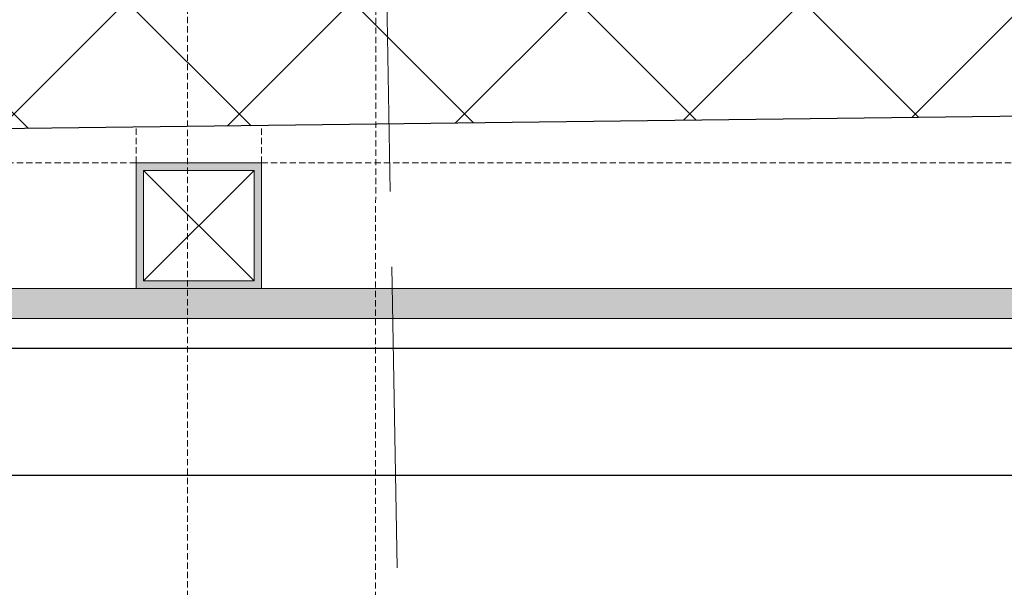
# Model space of a CAD drawing. Header units: millimetres. Extents: x 3501050 to 3719646, y 122984 to 158395.
# Tile 52 of 76: x 3517987 to 3518379, y 152565 to 152791. Entities that reach past the tile are written whole.
import ezdxf

# ---------------------------------------------------------------- set-up
doc = ezdxf.new("R2010")
doc.units = ezdxf.units.MM
doc.linetypes.add('ACAD_ISO02W100', pattern=[15, 12, -3])
doc.linetypes.add('HIDDEN', pattern=[0.375, 0.25, -0.125])
doc.layers.get('0').update_dxf_attribs({"color": 8})
for name, color, linetype, lineweight in [('02_EQUIPMENT-NON VEG', 1, 'Continuous', 0), ('A-WALL', 12, 'Continuous', 30), ('A-Wall Hatch', 8, 'Continuous', 5), ('A-Wall Paneling', 1, 'Continuous', 9), ('D-Hatch', 85, 'Continuous', 9), ('KIOSK', 10, 'Continuous', 5), ('Ms Section', 6, 'Continuous', 5), ('tile finish', 32, 'Continuous', 9)]:
    doc.layers.add(name, color=color, linetype=linetype, lineweight=lineweight)
doc.layers.add('Beam', color=7, linetype='ACAD_ISO02W100', lineweight=13, true_color=0x3f7f00)

# ---------------------------------------------------------------- blocks, each defined once
blk = doc.blocks.new('aaa')
at = {"layer": '02_EQUIPMENT-NON VEG', "linetype": 'ByBlock', "lineweight": 25}
blk.add_line((-333.013, 873.706), (-333.013, 947.706), dxfattribs=at)
blk.add_lwpolyline([(-331.02, 873.706), (-331.02, 947.706), (-360.909, 947.706), (-360.909, 873.706)], close=True, dxfattribs=at)
blk = doc.blocks.new('A$Cdd9ef9fa')
at = {"layer": 'D-Hatch'}
h = blk.add_hatch(color=256, dxfattribs=at)
h.dxf.hatch_style = 1
h.paths.add_polyline_path([(3, 47), (47, 47), (47, 3), (3, 3)], flags=16)
h.paths.add_polyline_path([(0, 50), (50, 50), (50, 0), (0, 0)])
at = {"ltscale": 1000}
for p, q in [((3, 3), (47, 47)), ((47, 3), (3, 47))]:
    blk.add_line(p, q, dxfattribs=at)
for points in [[(0, 50), (50, 50), (50, 0), (0, 0)], [(3, 47), (47, 47), (47, 3), (3, 3)]]:
    blk.add_lwpolyline(points, close=True, dxfattribs=at)
blk = doc.blocks.new('A$Cca2f4f65')
at = {"linetype": 'HIDDEN', "ltscale": 10}
blk.add_lwpolyline([(6117.93, -784.31), (6192.93, -784.31), (6192.92, -4300.14, -1.000078), (6117.92, -4300.14)], format="xyb", close=True, dxfattribs=at)

msp = doc.modelspace()

# ---------------------------------------------------------------- hatches: boundary and pattern name
at = {"layer": 'A-Wall Hatch', "ltscale": 0.25}
h = msp.add_hatch(dxfattribs=at)
h.set_pattern_fill('ANSI37', color=256, scale=20)
h.set_pattern_definition([(45, (-57639.53, 1301.51), (-44.9012806, 44.9012806), []), (135, (-57639.53, 1301.51), (-44.9012806, -44.9012806), [])])
h.paths.add_polyline_path([(3518099.63, 154699.79), (3511903.93, 154610.34), (3511906.74, 154408.07), (3511906.77, 154408.07), (3516773.62, 154478.33), (3516773.62, 154479.06), (3516823.62, 154479.05), (3516823.62, 154445.26), (3516824.06, 154408.06), (3516824.65, 154408.06), (3516824.64, 154358.07), (3516824.78, 154358.07), (3516824.78, 154346.07), (3516824.89, 154336.87), (3517054.88, 154339.62), (3517053.23, 154480.07), (3518102.19, 154493.36)])
h.paths.add_polyline_path([(3517060.57, 153854.71), (3516830.58, 153851.96), (3516836.37, 153359.02), (3516841.52, 153359.02), (3516841.52, 153309.02), (3516836.95, 153309.02), (3516842.49, 152837.33), (3516843.36, 152837.33), (3516843.36, 152763.33), (3516843.71, 152733.4), (3517075.99, 152736.3), (3517073.09, 152966.28), (3517070.99, 152966.26)])
h.paths.add_polyline_path([(3519678.77, 152998.92), (3517574.41, 152972.55), (3517577.27, 152742.57), (3519683.03, 152768.95)])
h.paths.add_polyline_path([(3525298.46, 154803.71), (3518099.63, 154699.79), (3518102.19, 154493.36), (3520257.86, 154520.68), (3520263.11, 154101.3), (3520489.59, 154104.12), (3520489.59, 154383.34), (3520487.83, 154524.23), (3522772.48, 154551.32), (3522895.41, 154553.1), (3522907.41, 154553.27), (3522907.41, 154552.92), (3525303.45, 154581.34)])
h.paths.add_polyline_path([(3526389.75, 154566.58), (3526161.47, 154564.17), (3526166.08, 154172.89), (3526178.75, 154172.89), (3526178.75, 153472.89), (3526177.99, 153472.89), (3526224.5, 151099.33), (3526443.35, 151102.15)])
at = {"layer": 'A-Wall Paneling', "ltscale": 1000}
h = msp.add_hatch(dxfattribs=at)
h.set_pattern_fill('ANSI36', color=254, angle=135)
h.set_pattern_definition([(180, (97.4422, -153.436), (-5.55625, -3.175), [7.9375, -1.5875, 0, -1.5875])])
h.paths.add_polyline_path([(3516843.36, 152672.03), (3519574.76, 152672.03), (3519574.76, 152684.02), (3516843.36, 152684.02)])

# ---------------------------------------------------------------- linework, layer by layer
at = {"layer": 'A-WALL', "lineweight": 30}
msp.add_lwpolyline([(3525303.45, 154581.34), (3520487.83, 154524.23), (3520509.66, 152779.26), (3516843.71, 152733.4), (3516823.22, 154479.05), (3511906.74, 154408.07), (3511903.93, 154610.34), (3525298.46, 154803.71)], close=True, dxfattribs=at)
at = {"layer": 'A-Wall Paneling', "ltscale": 1000}
msp.add_lwpolyline([(3516843.36, 152672.03), (3519574.76, 152672.03), (3519574.76, 152684.02), (3516843.36, 152684.02)], close=True, dxfattribs=at)
at = {"layer": 'Beam', "ltscale": 10}
msp.add_line((3518104.16, 154342.31), (3518353.83, 140871.7), dxfattribs=at)
at = {"layer": 'Ms Section', "linetype": 'HIDDEN', "ltscale": 10}
for p, q in [((3518032.91, 152734.02), (3518032.91, 152748.27)), ((3518082.91, 152734.02), (3518082.91, 152748.9)), ((3516905.36, 152734.02), (3519574.76, 152734.02))]:
    msp.add_line(p, q, dxfattribs=at)
at = {"layer": 'tile finish'}
msp.add_lwpolyline([(3519574.76, 152672.01), (3516843.36, 152672.01), (3516843.36, 152660.02), (3519574.76, 152660.02)], close=True, dxfattribs=at)

# ---------------------------------------------------------------- block references
at = {"layer": '02_EQUIPMENT-NON VEG', "xscale": -25.4, "yscale": 25.4, "zscale": 25.4, "rotation": 270}
msp.add_blockref('aaa', (3495491.01, 161068.06), dxfattribs=at)
at = {"layer": 'KIOSK'}
msp.add_blockref('A$Cca2f4f65', (3511935.43, 154018.62), dxfattribs=at)
at = {"layer": 'Ms Section', "xscale": -1, "rotation": 180.0000129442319}
msp.add_blockref('A$Cdd9ef9fa', (3518032.91, 152734.02), dxfattribs=at)

doc.saveas('drawing.dxf')
